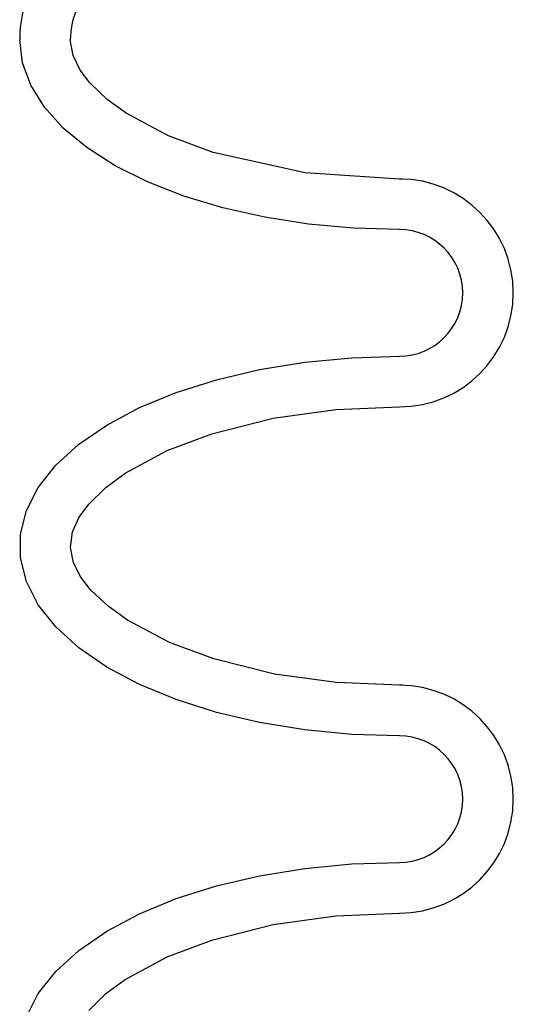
# Model space of a CAD drawing. Extents: x -169 to 6736, y -208 to 3022.
# Tile 168 of 256: x 1708.059 to 1709.033, y 415.502 to 417.445. Entities that reach past the tile are written whole.
import ezdxf

# ---------------------------------------------------------------- set-up
doc = ezdxf.new("R2010")
doc.units = 0
doc.header["$MEASUREMENT"] = 0
doc.layers.add('SPILL-BUCKET', color=1, linetype='CONTINUOUS')

msp = doc.modelspace()

# ---------------------------------------------------------------- linework, layer by layer
at = {"layer": 'SPILL-BUCKET', "color": 1, "linetype": 'Continuous'}
for p, q in [((1708.06412, 417.36035), (1708.05866, 417.40552)), ((1708.16399, 417.37439), (1708.15859, 417.40552)), ((1708.08044, 417.31584), (1708.06412, 417.36035)), ((1708.17799, 417.34586), (1708.16399, 417.37439)), ((1708.19729, 417.32046), (1708.17799, 417.34586)), ((1708.23114, 417.28799), (1708.19729, 417.32046)), ((1708.10736, 417.27264), (1708.08044, 417.31584)), ((1708.26915, 417.26043), (1708.23114, 417.28799)), ((1708.14451, 417.23137), (1708.10736, 417.27264)), ((1708.3525, 417.2159), (1708.26915, 417.26043)), ((1708.19133, 417.19265), (1708.14451, 417.23137)), ((1708.44085, 417.18309), (1708.3525, 417.2159)), ((1708.24715, 417.15702), (1708.19133, 417.19265)), ((1708.62204, 417.14296), (1708.44085, 417.18309)), ((1708.31115, 417.12502), (1708.24715, 417.15702)), ((1708.80815, 417.13071), (1708.62204, 417.14296)), ((1708.38239, 417.09712), (1708.31115, 417.12502)), ((1708.81416, 417.13071), (1708.80815, 417.13071)), ((1708.45984, 417.0737), (1708.38239, 417.09712)), ((1708.54237, 417.05513), (1708.45984, 417.0737)), ((1708.62878, 417.04167), (1708.54237, 417.05513)), ((1708.71781, 417.03351), (1708.62878, 417.04167)), ((1708.80815, 417.03078), (1708.71781, 417.03351)), ((1708.62176, 416.76918), (1708.71421, 416.778)), ((1708.71421, 416.778), (1708.80815, 416.78095)), ((1708.44708, 416.7346), (1708.53224, 416.75464)), ((1708.53224, 416.75464), (1708.62176, 416.76918)), ((1708.36761, 416.70938), (1708.44708, 416.7346)), ((1708.29509, 416.67938), (1708.36761, 416.70938)), ((1708.23066, 416.64508), (1708.29509, 416.67938)), ((1708.55897, 416.65831), (1708.68278, 416.67559)), ((1708.68278, 416.67559), (1708.80815, 416.68102)), ((1708.43772, 416.62766), (1708.55897, 416.65831)), ((1708.17533, 416.607), (1708.23066, 416.64508)), ((1708.34974, 416.59467), (1708.43772, 416.62766)), ((1708.12999, 416.56577), (1708.17533, 416.607)), ((1708.26702, 416.54991), (1708.34974, 416.59467)), ((1708.09534, 416.52201), (1708.12999, 416.56577)), ((1708.22897, 416.52194), (1708.26702, 416.54991)), ((1708.07194, 416.47643), (1708.09534, 416.52201)), ((1708.19521, 416.48888), (1708.22897, 416.52194)), ((1708.17631, 416.46299), (1708.19521, 416.48888)), ((1708.06014, 416.42974), (1708.07194, 416.47643)), ((1708.16307, 416.43419), (1708.17631, 416.46299)), ((1708.06014, 416.38268), (1708.06014, 416.42974)), ((1708.15864, 416.40342), (1708.16307, 416.43419)), ((1708.16482, 416.37288), (1708.15864, 416.40342)), ((1708.07194, 416.33599), (1708.06014, 416.38268)), ((1708.17925, 416.34466), (1708.16482, 416.37288)), ((1708.19873, 416.31952), (1708.17925, 416.34466)), ((1708.09534, 416.29041), (1708.07194, 416.33599)), ((1708.233, 416.2872), (1708.19873, 416.31952)), ((1708.12999, 416.24665), (1708.09534, 416.29041)), ((1708.27132, 416.25972), (1708.233, 416.2872)), ((1708.35425, 416.21581), (1708.27132, 416.25972)), ((1708.17533, 416.20541), (1708.12999, 416.24665)), ((1708.44215, 416.18337), (1708.35425, 416.21581)), ((1708.23066, 416.16734), (1708.17533, 416.20541)), ((1708.56194, 416.15351), (1708.44215, 416.18337)), ((1708.29509, 416.13303), (1708.23066, 416.16734)), ((1708.68403, 416.13668), (1708.56194, 416.15351)), ((1708.36761, 416.10303), (1708.29509, 416.13303)), ((1708.80815, 416.1314), (1708.68403, 416.13668)), ((1708.81462, 416.1314), (1708.80815, 416.1314)), ((1708.44708, 416.07782), (1708.36761, 416.10303)), ((1708.53224, 416.05778), (1708.44708, 416.07782)), ((1708.62176, 416.04324), (1708.53224, 416.05778)), ((1708.71421, 416.03442), (1708.62176, 416.04324)), ((1708.80815, 416.03146), (1708.71421, 416.03442)), ((1708.71421, 415.77868), (1708.80815, 415.78163)), ((1708.53224, 415.75532), (1708.62176, 415.76986)), ((1708.62176, 415.76986), (1708.71421, 415.77868)), ((1708.44708, 415.73528), (1708.53224, 415.75532)), ((1708.36761, 415.71006), (1708.44708, 415.73528)), ((1708.29509, 415.68007), (1708.36761, 415.71006)), ((1708.23066, 415.64576), (1708.29509, 415.68007)), ((1708.55897, 415.65899), (1708.68278, 415.67627)), ((1708.68278, 415.67627), (1708.80815, 415.6817)), ((1708.17533, 415.60769), (1708.23066, 415.64576)), ((1708.43772, 415.62834), (1708.55897, 415.65899)), ((1708.34974, 415.59536), (1708.43772, 415.62834)), ((1708.12999, 415.56645), (1708.17533, 415.60769)), ((1708.26702, 415.55059), (1708.34974, 415.59536)), ((1708.09534, 415.52269), (1708.12999, 415.56645)), ((1708.22897, 415.52263), (1708.26702, 415.55059)), ((1708.07194, 415.47711), (1708.09534, 415.52269)), ((1708.19521, 415.48956), (1708.22897, 415.52263))]:
    msp.add_line(p, q, dxfattribs=at)
for centre, radius, start, end in [((1708.30849, 417.40552), 0.24983, 135, 180), ((1708.30849, 417.40552), 0.1499, 135, 180), ((1708.80815, 416.90587), 0.22485, 270, 90), ((1708.80815, 416.90587), 0.12491, 270, 90), ((1708.80815, 415.90655), 0.22485, 270, 90), ((1708.80815, 415.90655), 0.12491, 270, 90)]:
    msp.add_arc(centre, radius, start, end, dxfattribs=at)

doc.saveas('drawing.dxf')
